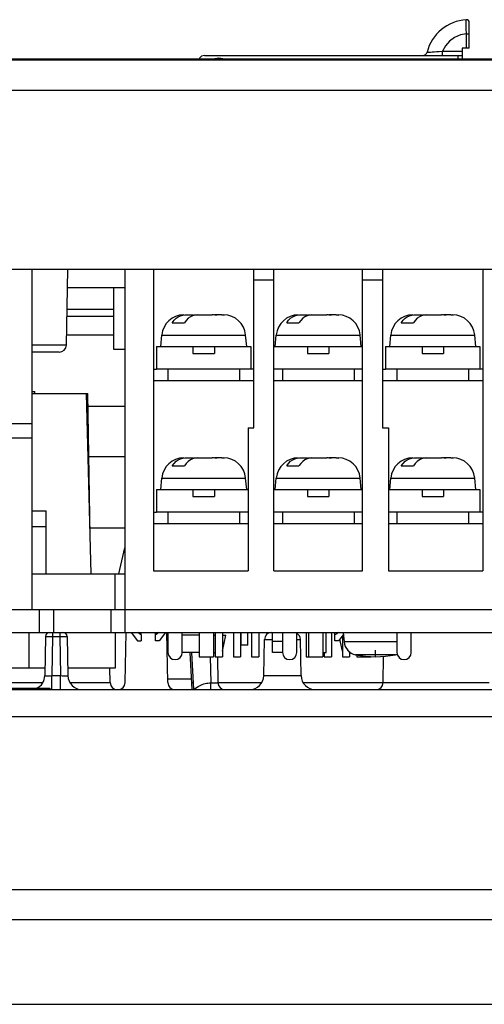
# Model space of a CAD drawing. Extents: x 26 to 410, y 32 to 287.
# Tile 8 of 47: x 103.46 to 109.96, y 82.36 to 96.13. Entities that reach past the tile are written whole.
import ezdxf

# ---------------------------------------------------------------- set-up
doc = ezdxf.new("R2010")
doc.units = 0
doc.header["$LTSCALE"] = 23.1
doc.layers.get('0').update_dxf_attribs({"linetype": 'CONTINUOUS'})
for name, color, linetype in [('ALL_AXIS', 7, 'CONTINUOUS'), ('ALL_CURVE', 7, 'CONTINUOUS'), ('ALL_FEATURES', 7, 'CONTINUOUS')]:
    doc.layers.add(name, color=color, linetype=linetype)

msp = doc.modelspace()

# ---------------------------------------------------------------- linework, layer by layer
at = {"color": 3, "linetype": 'CONTINUOUS'}
for p, q in [((105.336, 91.241), (105.376, 91.241)), ((105.536, 91.241), (105.536, 91.081)), ((106.536, 91.241), (105.536, 91.241)), ((106.536, 91.241), (106.536, 91.081)), ((106.736, 91.241), (106.696, 91.241)), ((107.136, 91.241), (107.136, 91.081)), ((108.136, 91.241), (107.136, 91.241)), ((108.136, 91.241), (108.136, 91.081)), ((108.536, 91.241), (108.576, 91.241)), ((108.736, 91.241), (108.736, 91.081)), ((109.736, 91.241), (108.736, 91.241)), ((109.736, 91.241), (109.736, 91.081)), ((109.936, 91.241), (109.896, 91.241)), ((105.336, 89.241), (105.376, 89.241)), ((105.536, 89.241), (105.536, 89.081)), ((106.536, 89.241), (105.536, 89.241)), ((106.536, 89.241), (106.536, 89.081)), ((107.136, 89.241), (107.136, 89.081)), ((108.136, 89.241), (107.136, 89.241)), ((108.136, 89.241), (108.136, 89.081)), ((108.736, 89.241), (108.736, 89.081)), ((109.736, 89.241), (108.736, 89.241)), ((109.736, 89.241), (109.736, 89.081)), ((109.936, 89.241), (109.896, 89.241)), ((105.536, 87.561), (105.536, 87.281)), ((105.736, 87.281), (105.736, 87.561)), ((107.136, 87.561), (107.136, 87.281)), ((107.336, 87.281), (107.336, 87.561)), ((108.736, 87.561), (108.736, 87.281)), ((108.936, 87.281), (108.936, 87.561))]:
    msp.add_line(p, q, dxfattribs=at)
at = {"color": 7, "linetype": 'CONTINUOUS'}
for p, q in [((106.656, 90.421), (106.656, 88.421)), ((106.656, 90.421), (106.736, 90.421)), ((108.536, 90.421), (108.616, 90.421)), ((108.616, 90.421), (108.616, 88.421)), ((105.336, 88.421), (106.656, 88.421)), ((107.016, 88.421), (108.256, 88.421)), ((108.616, 88.421), (109.936, 88.421)), ((103.636, 88.381), (104.936, 88.381)), ((104.798, 87.881), (104.798, 88.381)), ((103.593, 87.561), (103.593, 87.061)), ((104.798, 87.561), (104.798, 87.061)), ((105.139, 87.543), (105.116, 87.561)), ((105.162, 87.527), (105.139, 87.543)), ((105.162, 87.527), (105.162, 87.561)), ((105.362, 87.527), (105.362, 87.561)), ((106.197, 87.561), (106.197, 87.221)), ((106.297, 87.561), (106.297, 87.221)), ((106.451, 87.561), (106.451, 87.221)), ((106.551, 87.561), (106.551, 87.221)), ((106.56, 87.381), (106.56, 87.561)), ((106.65, 87.381), (106.65, 87.561)), ((106.705, 87.561), (106.705, 87.221)), ((106.805, 87.561), (106.805, 87.221)), ((106.959, 87.561), (106.959, 87.557)), ((106.996, 87.432), (106.996, 87.561)), ((107.467, 87.561), (107.467, 87.221)), ((107.746, 87.281), (107.746, 87.561)), ((107.821, 87.561), (107.821, 87.221)), ((107.87, 87.527), (107.87, 87.561)), ((107.975, 87.514), (107.975, 87.221)), ((107.721, 87.281), (107.721, 87.221)), ((108.075, 87.288), (108.075, 87.221)), ((103.817, 87.061), (102.496, 87.061)), ((104.798, 87.061), (104.135, 87.061))]:
    msp.add_line(p, q, dxfattribs=at)
for points in [[(105.409, 87.561), (105.386, 87.543), (105.362, 87.527)], [(107.917, 87.561), (107.894, 87.543), (107.87, 87.527)]]:
    msp.add_lwpolyline(points, dxfattribs=at)
at = {"color": 3, "linetype": 'CONTINUOUS'}
for centre in [(105.636, 87.281), (107.236, 87.281), (108.836, 87.281)]:
    msp.add_arc(centre, 0.1, 180, 360, dxfattribs=at)
at = {"layer": 'ALL_AXIS', "color": 7, "linetype": 'CONTINUOUS'}
for p, q in [((91.296, 95.581), (109.696, 95.581)), ((109.696, 95.581), (109.696, 95.561)), ((103.636, 92.641), (103.636, 87.881)), ((103.636, 90.931), (103.676, 90.931)), ((103.676, 90.901), (103.676, 90.931)), ((103.276, 90.481), (103.636, 90.481)), ((90.645, 87.881), (110.156, 87.881)), ((103.936, 87.881), (103.936, 87.561)), ((104.736, 87.881), (104.736, 87.561)), ((90.65, 87.561), (110.15, 87.561)), ((105.022, 87.561), (105.112, 87.441)), ((105.502, 87.561), (105.412, 87.441)), ((106.996, 87.281), (106.996, 87.432)), ((107.989, 87.532), (107.92, 87.441)), ((107.986, 87.561), (107.998, 87.427))]:
    msp.add_line(p, q, dxfattribs=at)
at = {"layer": 'ALL_AXIS', "color": 9, "linetype": 'CONTINUOUS'}
for p, q in [((108.896, 95.581), (108.896, 95.561)), ((103.276, 90.281), (103.636, 90.281)), ((103.736, 87.881), (103.736, 87.561)), ((104.936, 87.881), (104.936, 87.561)), ((108.736, 87.427), (107.998, 87.427)), ((108.715, 87.249), (108.157, 87.249))]:
    msp.add_line(p, q, dxfattribs=at)
at = {"layer": 'ALL_AXIS', "color": 3, "linetype": 'CONTINUOUS'}
for p, q in [((104.119, 91.721), (104.776, 91.721)), ((104.936, 90.721), (104.419, 90.721)), ((104.432, 90.021), (104.936, 90.021)), ((104.936, 89.021), (104.448, 89.021))]:
    msp.add_line(p, q, dxfattribs=at)
at = {"layer": 'ALL_AXIS', "color": 7, "linetype": 'CONTINUOUS'}
for centre, radius, start, end in [((108.197, 87.445), 0.2, 185, 258.5073), ((108.436, 88.621), 1.4, 258.5073, 281.4927), ((108.675, 87.445), 0.2, 281.4927, 289.8645)]:
    msp.add_arc(centre, radius, start, end, dxfattribs=at)
at = {"layer": 'ALL_CURVE', "color": 40, "linetype": 'CONTINUOUS'}
msp.add_line((108.436, 87.221), (108.436, 87.313), dxfattribs=at)
for centre, radius, start, end in [((108.197, 87.445), 0.2, 221.0151, 258.5073), ((108.436, 88.621), 1.4, 258.5073, 281.4927), ((108.675, 87.445), 0.2, 281.4927, 289.7154)]:
    msp.add_arc(centre, radius, start, end, dxfattribs=at)
at = {"layer": 'ALL_FEATURES', "color": 9, "linetype": 'CONTINUOUS'}
for p, q in [((109.704, 96.071), (109.703, 96.129)), ((109.706, 95.73), (109.706, 95.932)), ((109.177, 95.676), (109.206, 95.677)), ((109.371, 95.63), (109.371, 95.689)), ((109.371, 95.689), (109.647, 95.689)), ((109.586, 95.63), (109.585, 95.581)), ((115.698, 95.141), (50.855, 95.141)), ((107.016, 92.487), (106.736, 92.487)), ((108.536, 92.487), (108.256, 92.487)), ((104.126, 92.079), (104.776, 92.079)), ((105.45, 91.719), (106.622, 91.719)), ((107.05, 91.719), (108.222, 91.719)), ((108.65, 91.719), (109.822, 91.719)), ((104.117, 91.579), (103.636, 91.579)), ((105.45, 89.719), (106.622, 89.719)), ((107.05, 89.719), (108.222, 89.719)), ((108.65, 89.719), (109.822, 89.719)), ((103.842, 87.502), (103.865, 87.502)), ((103.865, 87.502), (103.893, 87.502)), ((103.893, 87.502), (103.925, 87.502)), ((103.925, 87.502), (103.916, 86.957)), ((103.925, 87.561), (103.925, 87.502)), ((103.925, 87.502), (104.027, 87.502)), ((104.027, 87.561), (104.027, 87.502)), ((104.027, 87.502), (104.037, 86.957)), ((104.027, 87.502), (104.055, 87.502)), ((104.055, 87.502), (104.083, 87.502)), ((106.885, 87.462), (106.996, 87.462)), ((107.136, 87.432), (106.996, 87.432)), ((107.336, 87.462), (107.388, 87.462)), ((106.128, 87.221), (106.135, 86.855)), ((103.916, 86.761), (103.916, 86.957)), ((103.916, 86.957), (104.037, 86.957)), ((104.037, 86.761), (104.037, 86.957)), ((106.876, 86.957), (107.397, 86.957)), ((102.748, 86.859), (103.788, 86.859)), ((103.787, 86.781), (103.787, 86.761)), ((104.165, 86.859), (104.728, 86.859)), ((105.868, 86.859), (105.892, 86.859)), ((106.135, 86.761), (106.135, 86.855)), ((106.157, 86.855), (106.171, 86.855)), ((106.235, 86.859), (106.848, 86.859)), ((107.425, 86.859), (110.024, 86.859)), ((110.93, 86.381), (79.233, 86.381)), ((111.956, 83.541), (54.496, 83.541))]:
    msp.add_line(p, q, dxfattribs=at)
at = {"layer": 'ALL_FEATURES', "color": 7, "linetype": 'CONTINUOUS'}
for p, q in [((109.746, 95.73), (109.746, 96.089)), ((109.648, 95.73), (109.645, 95.581)), ((109.746, 95.73), (109.648, 95.73)), ((115.698, 95.561), (50.855, 95.561)), ((106.046, 95.63), (109.646, 95.63)), ((109.696, 95.581), (112.207, 95.581)), ((50.256, 92.641), (116.296, 92.641)), ((104.117, 91.579), (104.135, 92.641)), ((104.936, 92.641), (104.936, 87.881)), ((105.336, 92.641), (105.336, 88.421)), ((106.736, 90.421), (106.736, 92.641)), ((107.016, 88.421), (107.016, 92.641)), ((108.256, 88.421), (108.256, 92.641)), ((108.536, 92.641), (108.536, 90.421)), ((109.936, 92.641), (109.936, 88.421)), ((104.936, 92.381), (104.131, 92.381)), ((104.776, 92.381), (104.776, 91.521)), ((104.124, 91.981), (104.776, 91.981)), ((105.773, 92.001), (105.885, 92.001)), ((105.885, 92.001), (105.885, 91.991)), ((105.885, 91.998), (105.899, 92)), ((105.899, 92), (105.916, 92.001)), ((105.916, 92.001), (106.156, 92.001)), ((106.187, 92.001), (106.187, 91.997)), ((106.288, 92.001), (106.187, 92.001)), ((106.288, 91.999), (106.256, 92.001)), ((106.322, 91.997), (106.288, 91.999)), ((106.312, 92.001), (106.315, 92.001)), ((107.373, 92.001), (107.485, 92.001)), ((107.485, 92.001), (107.485, 91.991)), ((107.485, 91.998), (107.499, 92)), ((107.499, 92), (107.516, 92.001)), ((107.516, 92.001), (107.756, 92.001)), ((107.787, 92.001), (107.787, 91.997)), ((107.888, 92.001), (107.787, 92.001)), ((107.888, 91.999), (107.856, 92.001)), ((107.922, 91.997), (107.888, 91.999)), ((107.912, 92.001), (107.915, 92.001)), ((108.973, 92.001), (109.085, 92.001)), ((109.085, 92.001), (109.085, 91.991)), ((109.085, 91.998), (109.099, 92)), ((109.099, 92), (109.116, 92.001)), ((109.116, 92.001), (109.356, 92.001)), ((109.387, 92.001), (109.387, 91.997)), ((109.488, 92.001), (109.387, 92.001)), ((109.488, 91.999), (109.456, 92.001)), ((109.522, 91.997), (109.488, 91.999)), ((109.512, 92.001), (109.515, 92.001)), ((105.597, 91.891), (105.767, 91.891)), ((107.197, 91.891), (107.367, 91.891)), ((108.797, 91.891), (108.967, 91.891)), ((105.436, 91.561), (105.45, 91.719)), ((106.636, 91.561), (106.622, 91.719)), ((107.036, 91.561), (107.05, 91.719)), ((108.236, 91.561), (108.222, 91.719)), ((108.636, 91.561), (108.65, 91.719)), ((109.836, 91.561), (109.822, 91.719)), ((105.376, 91.561), (105.376, 91.241)), ((105.376, 91.561), (106.696, 91.561)), ((105.886, 91.561), (105.886, 91.461)), ((106.186, 91.561), (106.186, 91.461)), ((106.696, 91.561), (106.696, 91.241)), ((107.016, 91.561), (108.256, 91.561)), ((107.486, 91.561), (107.486, 91.461)), ((107.786, 91.561), (107.786, 91.461)), ((108.576, 91.561), (108.576, 91.241)), ((108.576, 91.561), (109.896, 91.561)), ((109.086, 91.561), (109.086, 91.461)), ((109.386, 91.561), (109.386, 91.461)), ((109.896, 91.561), (109.896, 91.241)), ((104.017, 91.481), (103.636, 91.481)), ((104.776, 91.521), (104.936, 91.521)), ((105.886, 91.461), (106.186, 91.461)), ((107.486, 91.461), (107.786, 91.461)), ((109.086, 91.461), (109.386, 91.461)), ((105.536, 91.241), (105.376, 91.241)), ((106.696, 91.241), (106.536, 91.241)), ((107.136, 91.241), (107.016, 91.241)), ((108.256, 91.241), (108.136, 91.241)), ((108.736, 91.241), (108.576, 91.241)), ((109.896, 91.241), (109.736, 91.241)), ((106.736, 91.081), (105.336, 91.081)), ((108.256, 91.081), (107.016, 91.081)), ((109.936, 91.081), (108.536, 91.081)), ((103.636, 90.901), (104.416, 90.901)), ((104.465, 88.381), (104.399, 90.901)), ((104.451, 88.901), (104.416, 90.901)), ((105.773, 90.001), (105.885, 90.001)), ((105.885, 90.001), (105.885, 89.991)), ((105.885, 89.998), (105.899, 90)), ((105.899, 90), (105.916, 90.001)), ((105.916, 90.001), (106.156, 90.001)), ((106.187, 90.001), (106.187, 89.997)), ((106.288, 90.001), (106.187, 90.001)), ((106.288, 89.999), (106.256, 90.001)), ((106.322, 89.997), (106.288, 89.999)), ((106.312, 90.001), (106.315, 90.001)), ((107.373, 90.001), (107.485, 90.001)), ((107.485, 90.001), (107.485, 89.991)), ((107.485, 89.998), (107.499, 90)), ((107.499, 90), (107.516, 90.001)), ((107.516, 90.001), (107.756, 90.001)), ((107.787, 90.001), (107.787, 89.997)), ((107.888, 90.001), (107.787, 90.001)), ((107.888, 89.999), (107.856, 90.001)), ((107.922, 89.997), (107.888, 89.999)), ((107.912, 90.001), (107.915, 90.001)), ((108.973, 90.001), (109.085, 90.001)), ((109.085, 90.001), (109.085, 89.991)), ((109.085, 89.998), (109.099, 90)), ((109.099, 90), (109.116, 90.001)), ((109.116, 90.001), (109.356, 90.001)), ((109.387, 90.001), (109.387, 89.997)), ((109.488, 90.001), (109.387, 90.001)), ((109.488, 89.999), (109.456, 90.001)), ((109.522, 89.997), (109.488, 89.999)), ((109.512, 90.001), (109.515, 90.001)), ((105.597, 89.891), (105.767, 89.891)), ((107.197, 89.891), (107.367, 89.891)), ((108.797, 89.891), (108.967, 89.891)), ((105.436, 89.561), (105.45, 89.719)), ((106.636, 89.561), (106.622, 89.719)), ((107.036, 89.561), (107.05, 89.719)), ((108.236, 89.561), (108.222, 89.719)), ((108.636, 89.561), (108.65, 89.719)), ((109.836, 89.561), (109.822, 89.719)), ((105.376, 89.561), (105.376, 89.241)), ((105.376, 89.561), (106.656, 89.561)), ((105.886, 89.561), (105.886, 89.461)), ((106.186, 89.561), (106.186, 89.461)), ((107.016, 89.561), (108.256, 89.561)), ((107.486, 89.561), (107.486, 89.461)), ((107.786, 89.561), (107.786, 89.461)), ((108.616, 89.561), (109.896, 89.561)), ((109.086, 89.561), (109.086, 89.461)), ((109.386, 89.561), (109.386, 89.461)), ((109.896, 89.561), (109.896, 89.241)), ((105.886, 89.461), (106.186, 89.461)), ((107.486, 89.461), (107.786, 89.461)), ((109.086, 89.461), (109.386, 89.461)), ((103.636, 89.261), (103.836, 89.261)), ((103.836, 88.381), (103.836, 89.261)), ((105.536, 89.241), (105.376, 89.241)), ((106.656, 89.241), (106.536, 89.241)), ((107.136, 89.241), (107.016, 89.241)), ((108.256, 89.241), (108.136, 89.241)), ((108.736, 89.241), (108.616, 89.241)), ((109.896, 89.241), (109.736, 89.241)), ((103.636, 89.041), (103.836, 89.041)), ((106.656, 89.081), (105.336, 89.081)), ((108.256, 89.081), (107.016, 89.081)), ((109.936, 89.081), (108.616, 89.081)), ((104.852, 88.381), (104.936, 88.744)), ((103.825, 87.502), (103.816, 86.957)), ((104.127, 87.502), (104.137, 86.957)), ((104.938, 86.859), (104.95, 87.561)), ((105.112, 87.441), (105.162, 87.441)), ((105.162, 87.527), (105.162, 87.441)), ((105.362, 87.441), (105.362, 87.527)), ((105.412, 87.441), (105.362, 87.441)), ((105.535, 86.859), (105.522, 87.561)), ((105.974, 87.521), (105.736, 87.521)), ((105.974, 87.561), (105.974, 87.221)), ((106.174, 87.561), (106.174, 87.221)), ((106.174, 87.521), (106.197, 87.521)), ((106.297, 87.3), (106.343, 87.521)), ((106.297, 87.521), (106.343, 87.521)), ((106.876, 86.957), (106.885, 87.462)), ((107.397, 86.957), (107.388, 87.462)), ((107.498, 87.561), (107.498, 87.221)), ((107.698, 87.561), (107.698, 87.221)), ((107.87, 87.441), (107.87, 87.527)), ((107.92, 87.441), (107.87, 87.441)), ((107.975, 87.3), (107.94, 87.467)), ((106.65, 87.381), (106.56, 87.381)), ((105.974, 87.281), (105.736, 87.281)), ((105.873, 86.761), (105.846, 87.281)), ((105.897, 86.761), (105.87, 87.281)), ((105.974, 87.221), (106.174, 87.221)), ((106.174, 87.281), (106.197, 87.281)), ((106.197, 87.221), (106.297, 87.221)), ((106.228, 87.221), (106.235, 86.859)), ((106.451, 87.221), (106.551, 87.221)), ((106.705, 87.221), (106.805, 87.221)), ((107.136, 87.281), (106.996, 87.281)), ((107.467, 87.221), (107.698, 87.221)), ((107.698, 87.281), (107.746, 87.281)), ((107.721, 87.221), (107.821, 87.221)), ((107.975, 87.221), (108.075, 87.221)), ((108.085, 87.281), (108.075, 87.281)), ((108.174, 87.246), (108.174, 87.221)), ((108.174, 87.221), (108.374, 87.221)), ((108.374, 87.223), (108.374, 87.221)), ((108.544, 86.859), (108.55, 87.226)), ((104.728, 86.859), (104.725, 87.061)), ((105.534, 86.911), (105.865, 86.911)), ((79.414, 86.761), (110.738, 86.761)), ((92.487, 86.781), (103.887, 86.781)), ((103.887, 86.781), (103.887, 86.761)), ((111.956, 83.961), (54.496, 83.961)), ((54.496, 82.361), (111.956, 82.361))]:
    msp.add_line(p, q, dxfattribs=at)
at = {"layer": 'ALL_FEATURES', "color": 9, "linetype": 'CONTINUOUS'}
for points in [[(109.706, 95.932), (109.705, 96.008), (109.704, 96.071)], [(109.706, 95.932), (109.622, 95.915), (109.542, 95.88), (109.472, 95.829), (109.414, 95.764), (109.371, 95.689)], [(109.706, 95.932), (109.726, 95.932), (109.741, 95.932), (109.746, 95.931)], [(109.156, 95.675), (109.157, 95.675), (109.161, 95.675), (109.177, 95.676)], [(109.206, 95.677), (109.228, 95.678), (109.255, 95.68), (109.288, 95.682), (109.327, 95.685), (109.371, 95.689)], [(103.825, 87.502), (103.826, 87.502), (103.829, 87.502), (103.834, 87.502), (103.842, 87.502)], [(104.083, 87.502), (104.107, 87.502), (104.116, 87.502), (104.122, 87.502), (104.126, 87.502), (104.127, 87.502)], [(103.816, 86.957), (103.818, 86.956), (103.823, 86.956), (103.832, 86.956), (103.845, 86.956), (103.86, 86.956), (103.877, 86.956), (103.896, 86.956), (103.916, 86.957)], [(104.037, 86.957), (104.056, 86.956), (104.075, 86.956), (104.092, 86.956), (104.107, 86.956), (104.12, 86.956), (104.129, 86.956), (104.135, 86.956), (104.137, 86.957)], [(105.897, 86.761), (105.917, 86.777), (105.937, 86.792)], [(105.937, 86.792), (105.957, 86.804), (105.977, 86.815), (105.997, 86.825), (106.016, 86.833), (106.036, 86.84), (106.056, 86.846), (106.075, 86.85), (106.095, 86.853), (106.115, 86.855), (106.135, 86.855)], [(106.135, 86.855), (106.142, 86.855), (106.157, 86.855)], [(106.171, 86.855), (106.178, 86.855), (106.185, 86.855), (106.191, 86.855), (106.197, 86.855), (106.203, 86.856), (106.208, 86.856), (106.213, 86.856), (106.217, 86.856), (106.221, 86.856), (106.225, 86.857), (106.228, 86.857), (106.23, 86.857), (106.232, 86.858), (106.233, 86.858), (106.234, 86.858), (106.235, 86.859)]]:
    msp.add_lwpolyline(points, dxfattribs=at)
at = {"layer": 'ALL_FEATURES', "color": 7, "linetype": 'CONTINUOUS'}
for points in [[(106.046, 95.63), (106.004, 95.619), (105.977, 95.59), (105.972, 95.581)], [(105.597, 91.891), (105.622, 91.925), (105.65, 91.954), (105.68, 91.975), (105.711, 91.989), (105.742, 91.998), (105.773, 92.001)], [(105.943, 92.001), (105.912, 91.998), (105.88, 91.989), (105.849, 91.974), (105.819, 91.953), (105.791, 91.924), (105.767, 91.891)], [(106.19, 91.997), (106.173, 92), (106.156, 92.001)], [(106.256, 92.001), (106.223, 91.999), (106.19, 91.997)], [(106.288, 92.001), (106.305, 92), (106.322, 91.997)], [(107.197, 91.891), (107.222, 91.925), (107.25, 91.954), (107.28, 91.975), (107.311, 91.989), (107.342, 91.998), (107.373, 92.001)], [(107.543, 92.001), (107.512, 91.998), (107.48, 91.989), (107.449, 91.974), (107.419, 91.953), (107.391, 91.924), (107.367, 91.891)], [(107.79, 91.997), (107.773, 92), (107.756, 92.001)], [(107.856, 92.001), (107.823, 91.999), (107.79, 91.997)], [(107.888, 92.001), (107.905, 92), (107.922, 91.997)], [(108.797, 91.891), (108.822, 91.925), (108.85, 91.954), (108.88, 91.975), (108.911, 91.989), (108.942, 91.998), (108.973, 92.001)], [(109.143, 92.001), (109.112, 91.998), (109.08, 91.989), (109.049, 91.974), (109.019, 91.953), (108.991, 91.924), (108.967, 91.891)], [(109.39, 91.997), (109.373, 92), (109.356, 92.001)], [(109.456, 92.001), (109.423, 91.999), (109.39, 91.997)], [(109.488, 92.001), (109.505, 92), (109.522, 91.997)], [(105.597, 89.891), (105.622, 89.925), (105.65, 89.954), (105.68, 89.975), (105.711, 89.989), (105.742, 89.998), (105.773, 90.001)], [(105.943, 90.001), (105.912, 89.998), (105.88, 89.989), (105.849, 89.974), (105.819, 89.953), (105.791, 89.924), (105.767, 89.891)], [(106.19, 89.997), (106.173, 90), (106.156, 90.001)], [(106.256, 90.001), (106.223, 89.999), (106.19, 89.997)], [(106.288, 90.001), (106.305, 90), (106.322, 89.997)], [(107.197, 89.891), (107.222, 89.925), (107.25, 89.954), (107.28, 89.975), (107.311, 89.989), (107.342, 89.998), (107.373, 90.001)], [(107.543, 90.001), (107.512, 89.998), (107.48, 89.989), (107.449, 89.974), (107.419, 89.953), (107.391, 89.924), (107.367, 89.891)], [(107.79, 89.997), (107.773, 90), (107.756, 90.001)], [(107.856, 90.001), (107.823, 89.999), (107.79, 89.997)], [(107.888, 90.001), (107.905, 90), (107.922, 89.997)], [(108.797, 89.891), (108.822, 89.925), (108.85, 89.954), (108.88, 89.975), (108.911, 89.989), (108.942, 89.998), (108.973, 90.001)], [(109.143, 90.001), (109.112, 89.998), (109.08, 89.989), (109.049, 89.974), (109.019, 89.953), (108.991, 89.924), (108.967, 89.891)], [(109.39, 89.997), (109.373, 90), (109.356, 90.001)], [(109.456, 90.001), (109.423, 89.999), (109.39, 89.997)], [(109.488, 90.001), (109.505, 90), (109.522, 89.997)]]:
    msp.add_lwpolyline(points, dxfattribs=at)
for centre, radius, start, end in [((109.746, 95.52), 0.61, 94.0243, 165.3016), ((109.706, 96.089), 0.04, 359.9796, 94.0276), ((109.706, 96.089), 0.04, 0.0775, 94.0208), ((106.246, 95.37), 0.22, 74.9696, 105.0237), ((109.098, 95.69), 0.06, 270.0132, 345.3012), ((105.757, 91.693), 0.308, 90, 175), ((106.315, 91.693), 0.308, 5, 90), ((107.357, 91.693), 0.308, 90, 175), ((107.915, 91.693), 0.308, 5, 90), ((108.957, 91.693), 0.308, 90, 175), ((109.515, 91.693), 0.308, 5, 90), ((104.017, 91.581), 0.1, 269.9995, 359), ((105.757, 89.693), 0.308, 90, 175), ((106.315, 89.693), 0.308, 5, 90), ((107.357, 89.693), 0.308, 90, 175), ((107.915, 89.693), 0.308, 5, 90), ((108.957, 89.693), 0.308, 90, 175), ((109.515, 89.693), 0.308, 5, 90), ((103.885, 87.501), 0.06, 90, 179), ((104.067, 87.501), 0.06, 1, 90), ((106.984, 87.461), 0.1, 90, 179), ((107.288, 87.461), 0.1, 1, 60.8024), ((103.616, 86.961), 0.2, 294.9504, 359), ((104.337, 86.961), 0.2, 181, 270), ((106.676, 86.961), 0.2, 270, 359), ((107.597, 86.961), 0.2, 181, 270), ((104.828, 86.861), 0.1, 181, 270), ((104.838, 86.861), 0.1, 270, 359), ((105.634, 86.861), 0.1, 181, 270), ((106.334, 86.861), 0.1, 181, 270), ((108.444, 86.861), 0.1, 270.0011, 359)]:
    msp.add_arc(centre, radius, start, end, dxfattribs=at)

doc.saveas('drawing.dxf')
